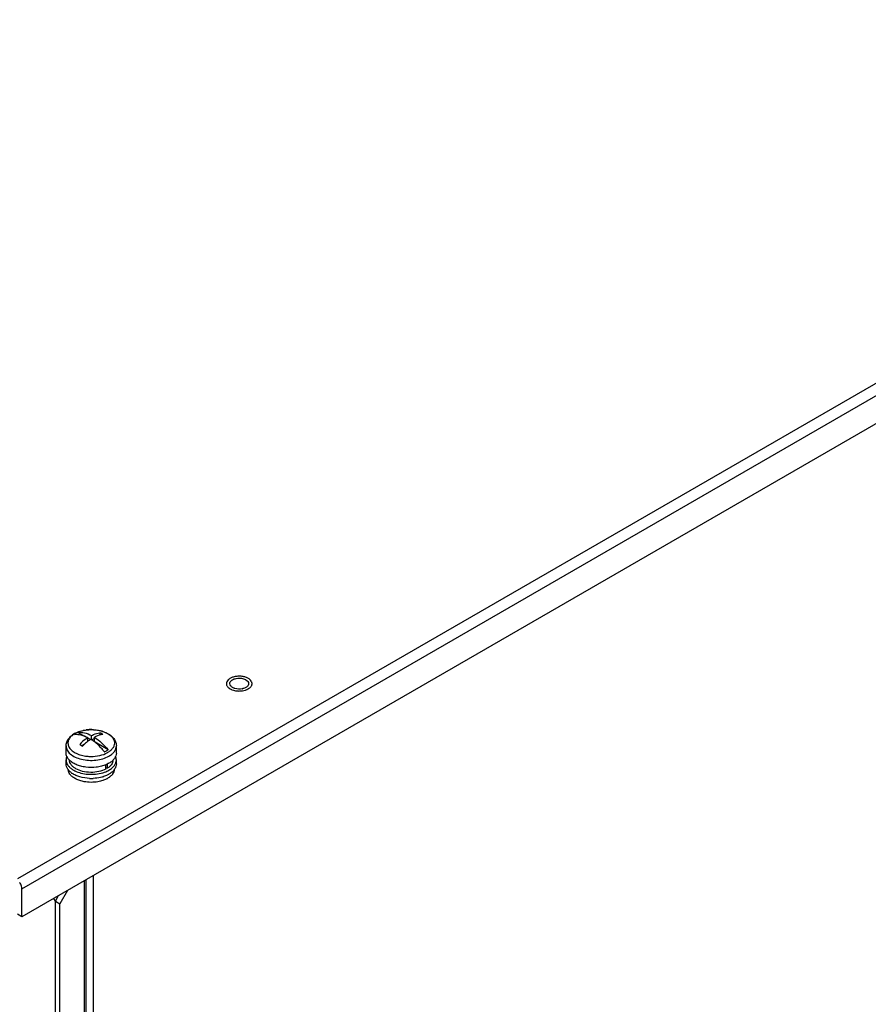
# Model space of a CAD drawing. Header units: millimetres. Extents: x 141 to 1096, y 454 to 1274.
# Tile 16 of 21: x 421 to 624, y 717 to 953. Entities that reach past the tile are written whole.
import ezdxf

# ---------------------------------------------------------------- set-up
doc = ezdxf.new("R2010")
doc.units = ezdxf.units.MM
doc.header["$LTSCALE"] = 112.320728
doc.layers.get('0').update_dxf_attribs({"linetype": 'CONTINUOUS'})

msp = doc.modelspace()

# ---------------------------------------------------------------- linework, layer by layer
at = {"color": 7, "linetype": 'CONTINUOUS'}
for p, q in [((1078.26, 1127.16), (420.37, 747.33)), ((421.43, 745.01), (1079.74, 1125.08)), ((1079.74, 1118.39), (421.43, 738.31)), ((470.27, 794), (470.27, 793.9)), ((476.39, 794), (476.39, 794.09)), ((436.46, 781.39), (434.8, 782.35)), ((437.2, 780.19), (437.2, 781.11)), ((437.79, 780.62), (437.2, 780.96)), ((438.05, 780.6), (438.05, 781.6)), ((438.75, 780.88), (438.15, 780.53)), ((438.75, 780.1), (438.75, 781.19)), ((440.03, 782.27), (440.03, 781.7)), ((431.98, 777.42), (431.98, 779.12)), ((436.39, 779.52), (435.79, 779.17)), ((441.99, 778.19), (438.91, 779.98)), ((443.98, 777.42), (443.98, 779.12)), ((431.98, 774.81), (431.98, 775.79)), ((441.47, 773.57), (441.47, 774.65)), ((441.47, 773.97), (441.82, 773.77)), ((441.82, 774.8), (441.82, 773.77)), ((443.98, 774.81), (443.98, 775.79)), ((438.54, 583.17), (438.54, 748.19)), ((436.28, 746.88), (436.28, 577.38)), ((436.81, 578.11), (436.81, 747.19)), ((421.43, 738.31), (421.43, 745.01)), ((429.42, 742.03), (430.2, 743.37)), ((432.32, 744.6), (430.48, 741.41)), ((429.42, 742.03), (429.03, 742.7)), ((429.42, 577.09), (429.42, 742.03)), ((429.42, 742.03), (430.48, 741.41)), ((430.48, 576.48), (430.48, 741.41)), ((421.43, 738.31), (420.37, 738.92))]:
    msp.add_line(p, q, dxfattribs=at)
for centre, radius, start, end in [((473.14, 795.67), 2.95, 250.2481, 253.2957), ((473.4, 796.09), 3.39, 281.2088, 283.1739), ((474.59, 794.09), 1.02, 325.8435, 329.4662), ((472.88, 795.78), 3.48, 245.7547, 246.8757), ((436.63, 777.6), 5.17, 119.9986, 120.7244), ((436.68, 777.5), 5.28, 119.5194, 119.9993), ((437.96, 773.6), 9.41, 91.4286, 97.2428), ((437.98, 773.41), 9.6, 86.5218, 91.4622), ((438.33, 775.3), 7.67, 72.849, 74.0488), ((439.27, 782.1), 5.28, 299.5194, 299.9993), ((439.37, 781.61), 5.7, 299.5194, 299.9993), ((434.83, 775.2), 2.95, 214.0802, 217.7434), ((436.11, 776.54), 4.81, 232.407, 236.1891), ((438.41, 779.51), 8.12, 286.9574, 287.7273), ((441.17, 775.17), 2.89, 324.4265, 325.9867), ((437.98, 781.72), 10.38, 267.72, 272.7253), ((418.37, 744.71), 3.1, 31.3089, 35.5675)]:
    msp.add_arc(centre, radius, start, end, dxfattribs=at)
for points, knots in [([(476.22, 794.58), (476.11, 794.75), (475.89, 794.98), (475.53, 795.23), (475.09, 795.46), (474.44, 795.67), (473.61, 795.78), (472.75, 795.75), (471.94, 795.59), (471.23, 795.31), (470.83, 795.03), (470.68, 794.87)], [0, 0, 0, 0, 0.098467, 0.154196, 0.214123, 0.344646, 0.484855, 0.627533, 0.76505, 0.890665, 1, 1, 1, 1]), ([(472.6, 795.22), (472.84, 795.27), (473.74, 795.35), (474.74, 795.14), (475.23, 794.69)], [0, 0, 0, 0, 0.271929, 1, 1, 1, 1]), ([(470.68, 794.87), (470.55, 794.75), (470.4, 794.54), (470.29, 794.23), (470.27, 794.07), (470.27, 794)], [0, 0, 0, 0, 0.526154, 0.766851, 1, 1, 1, 1]), ([(470.27, 793.9), (470.28, 793.82), (470.32, 793.65), (470.44, 793.4), (470.61, 793.17), (470.76, 793.03), (470.84, 792.97)], [0, 0, 0, 0, 0.226904, 0.465383, 0.721798, 1, 1, 1, 1]), ([(470.84, 792.97), (470.86, 792.95), (470.94, 792.89), (471.01, 792.84), (471.07, 792.8)], [0, 0, 0, 0, 0.24401, 1, 1, 1, 1]), ([(471.07, 792.8), (471.1, 792.78), (471.22, 792.71), (471.35, 792.65), (471.45, 792.6)], [0, 0, 0, 0, 0.242475, 1, 1, 1, 1]), ([(471.37, 793.36), (471.35, 793.38), (471.32, 793.41), (471.29, 793.45), (471.27, 793.47)], [0, 0, 0, 0, 0.506713, 1, 1, 1, 1]), ([(472.14, 792.89), (472.06, 792.92), (471.78, 793.04), (471.52, 793.2), (471.37, 793.36)], [0, 0, 0, 0, 0.274186, 1, 1, 1, 1]), ([(475.17, 792.58), (475.21, 792.6), (475.35, 792.66), (475.48, 792.74), (475.58, 792.8)], [0, 0, 0, 0, 0.257967, 1, 1, 1, 1]), ([(475.23, 794.69), (475.28, 794.64), (475.47, 794.45), (475.58, 794.19), (475.58, 794)], [0, 0, 0, 0, 0.279154, 1, 1, 1, 1]), ([(475.43, 793.52), (475.41, 793.5), (475.38, 793.45), (475.34, 793.41), (475.32, 793.38)], [0, 0, 0, 0, 0.49172, 1, 1, 1, 1]), ([(475.58, 792.8), (475.62, 792.82), (475.76, 792.92), (475.89, 793.03), (475.98, 793.12)], [0, 0, 0, 0, 0.262025, 1, 1, 1, 1]), ([(475.98, 793.12), (476.02, 793.15), (476.15, 793.29), (476.25, 793.45), (476.31, 793.58)], [0, 0, 0, 0, 0.265421, 1, 1, 1, 1]), ([(476.39, 794.09), (476.38, 794.17), (476.34, 794.34), (476.26, 794.5), (476.22, 794.58)], [0, 0, 0, 0, 0.487544, 1, 1, 1, 1]), ([(476.31, 793.58), (476.33, 793.65), (476.38, 793.78), (476.39, 793.93), (476.39, 794)], [0, 0, 0, 0, 0.506547, 1, 1, 1, 1]), ([(471.51, 792.57), (471.56, 792.55), (471.79, 792.46), (472.02, 792.39), (472.2, 792.35)], [0, 0, 0, 0, 0.241679, 1, 1, 1, 1]), ([(472.2, 792.35), (472.48, 792.29), (473.05, 792.21), (473.63, 792.23), (473.92, 792.26)], [0, 0, 0, 0, 0.495644, 1, 1, 1, 1]), ([(473.92, 792.26), (473.99, 792.27), (474.27, 792.31), (474.54, 792.37), (474.74, 792.43)], [0, 0, 0, 0, 0.255725, 1, 1, 1, 1]), ([(474.74, 792.43), (474.78, 792.44), (474.92, 792.48), (475.07, 792.54), (475.17, 792.58)], [0, 0, 0, 0, 0.255716, 1, 1, 1, 1]), ([(431.98, 779.12), (431.98, 779.42), (432.08, 780.02), (432.51, 780.83), (433.16, 781.52), (433.69, 781.89), (433.98, 782.05)], [0, 0, 0, 0, 0.23839, 0.480794, 0.732814, 1, 1, 1, 1]), ([(433.99, 782.04), (433.68, 781.85), (433.12, 781.44), (432.63, 780.75), (432.44, 780.17), (432.4, 779.75), (432.47, 779.32), (432.68, 778.75), (433.22, 778.07), (434.15, 777.43), (435.32, 776.94), (436.19, 776.75), (436.65, 776.69)], [0, 0, 0, 0, 0.129161, 0.240431, 0.291447, 0.341016, 0.3908, 0.442424, 0.555745, 0.687312, 0.836838, 1, 1, 1, 1]), ([(434.35, 782.12), (434.32, 782.09), (434.18, 782.01), (434.05, 781.93), (433.96, 781.86)], [0, 0, 0, 0, 0.255832, 1, 1, 1, 1]), ([(433.96, 781.86), (434.48, 781.91), (435.62, 781.81), (436.67, 781.39), (437.2, 781.11)], [0, 0, 0, 0, 0.465659, 1, 1, 1, 1]), ([(433.98, 782.05), (434.42, 782.3), (435.41, 782.7), (436.99, 783.01), (438.65, 783.03), (440.26, 782.78), (441.72, 782.25), (442.74, 781.58), (443.36, 780.91), (443.7, 780.36), (443.92, 779.75), (443.98, 779.33), (443.98, 779.12)], [0, 0, 0, 0, 0.126684, 0.2625, 0.402198, 0.539192, 0.667818, 0.785509, 0.840907, 0.894689, 0.947544, 1, 1, 1, 1]), ([(434.09, 782.09), (434.16, 782.14), (434.5, 782.31), (434.85, 782.46), (435.13, 782.55)], [0, 0, 0, 0, 0.240314, 1, 1, 1, 1]), ([(434.8, 782.35), (434.77, 782.33), (434.61, 782.26), (434.46, 782.18), (434.35, 782.12)], [0, 0, 0, 0, 0.255162, 1, 1, 1, 1]), ([(434.8, 782.35), (435.32, 782.4), (436.47, 782.3), (437.52, 781.88), (438.05, 781.6)], [0, 0, 0, 0, 0.465674, 1, 1, 1, 1]), ([(435.13, 782.55), (435.19, 782.58), (435.47, 782.67), (435.76, 782.74), (435.97, 782.79)], [0, 0, 0, 0, 0.245123, 1, 1, 1, 1]), ([(437.2, 781.11), (437.03, 781), (436.33, 780.51), (435.68, 779.95), (435.22, 779.49)], [0, 0, 0, 0, 0.239557, 1, 1, 1, 1]), ([(435.97, 782.79), (436.04, 782.81), (436.31, 782.86), (436.58, 782.91), (436.78, 782.93)], [0, 0, 0, 0, 0.247146, 1, 1, 1, 1]), ([(438.05, 781.6), (438.21, 781.68), (438.85, 781.98), (439.52, 782.19), (440.03, 782.27)], [0, 0, 0, 0, 0.265806, 1, 1, 1, 1]), ([(438.56, 782.99), (438.64, 782.99), (438.95, 782.96), (439.27, 782.92), (439.5, 782.88)], [0, 0, 0, 0, 0.251956, 1, 1, 1, 1]), ([(440.73, 781.87), (440.57, 781.84), (439.88, 781.7), (439.23, 781.44), (438.75, 781.19)], [0, 0, 0, 0, 0.235174, 1, 1, 1, 1]), ([(438.75, 781.19), (439.35, 780.81), (440.52, 779.89), (441.52, 778.8), (441.99, 778.19)], [0, 0, 0, 0, 0.480206, 1, 1, 1, 1]), ([(439.5, 782.88), (439.58, 782.87), (439.9, 782.82), (440.21, 782.74), (440.44, 782.67)], [0, 0, 0, 0, 0.254082, 1, 1, 1, 1]), ([(440.73, 781.87), (440.67, 781.9), (440.44, 782.04), (440.21, 782.18), (440.03, 782.27)], [0, 0, 0, 0, 0.254944, 1, 1, 1, 1]), ([(440.59, 782.63), (440.67, 782.6), (440.98, 782.5), (441.29, 782.38), (441.51, 782.28)], [0, 0, 0, 0, 0.257126, 1, 1, 1, 1]), ([(441.51, 782.28), (441.55, 782.25), (441.74, 782.16), (441.91, 782.07), (442.04, 781.99)], [0, 0, 0, 0, 0.256033, 1, 1, 1, 1]), ([(442.04, 781.99), (442.27, 781.84), (442.69, 781.54), (443.18, 780.98), (443.48, 780.38), (443.57, 779.74), (443.44, 779.11), (443.1, 778.51), (442.58, 777.97), (442.14, 777.67), (441.9, 777.53)], [0, 0, 0, 0, 0.142928, 0.271016, 0.386839, 0.495875, 0.605649, 0.723447, 0.854208, 1, 1, 1, 1]), ([(431.98, 779.12), (431.98, 778.95), (432.02, 778.6), (432.22, 778.1), (432.54, 777.62), (433.15, 777.01), (434.19, 776.37), (435.68, 775.87), (437.36, 775.63), (439.09, 775.67), (440.72, 775.99), (441.73, 776.4), (442.18, 776.65)], [0, 0, 0, 0, 0.042851, 0.087458, 0.135246, 0.187139, 0.304203, 0.437654, 0.581852, 0.72902, 0.870849, 1, 1, 1, 1]), ([(435.22, 779.49), (435.28, 779.46), (435.52, 779.34), (435.75, 779.2), (435.92, 779.09)], [0, 0, 0, 0, 0.245075, 1, 1, 1, 1]), ([(437.2, 780.21), (437.09, 780.13), (436.64, 779.77), (436.22, 779.39), (435.92, 779.09)], [0, 0, 0, 0, 0.243758, 1, 1, 1, 1]), ([(437.9, 780.7), (437.84, 780.67), (437.6, 780.51), (437.37, 780.34), (437.2, 780.21)], [0, 0, 0, 0, 0.24584, 1, 1, 1, 1]), ([(438.75, 780.11), (438.68, 780.16), (438.4, 780.37), (438.12, 780.57), (437.9, 780.7)], [0, 0, 0, 0, 0.254978, 1, 1, 1, 1]), ([(441.15, 777.7), (440.96, 777.93), (440.24, 778.8), (439.41, 779.59), (438.75, 780.11)], [0, 0, 0, 0, 0.25941, 1, 1, 1, 1]), ([(442.22, 776.67), (442.48, 776.82), (442.96, 777.15), (443.53, 777.75), (443.89, 778.42), (443.98, 778.89), (443.98, 779.12)], [0, 0, 0, 0, 0.289809, 0.549048, 0.782229, 1, 1, 1, 1]), ([(432.71, 775.76), (432.49, 775.99), (432.21, 776.39), (432.01, 776.98), (431.98, 777.28), (431.98, 777.42)], [0, 0, 0, 0, 0.524565, 0.765826, 1, 1, 1, 1]), ([(432.16, 776.64), (432.1, 776.5), (432.01, 776.22), (431.98, 775.93), (431.98, 775.79)], [0, 0, 0, 0, 0.507274, 1, 1, 1, 1]), ([(436.65, 776.69), (436.75, 776.67), (437.15, 776.62), (437.56, 776.6), (437.86, 776.59)], [0, 0, 0, 0, 0.248022, 1, 1, 1, 1]), ([(437.86, 776.59), (438.59, 776.59), (439.97, 776.72), (441.29, 777.19), (441.87, 777.51)], [0, 0, 0, 0, 0.524976, 1, 1, 1, 1]), ([(441.15, 777.7), (441.19, 777.72), (441.34, 777.79), (441.49, 777.87), (441.6, 777.94)], [0, 0, 0, 0, 0.255162, 1, 1, 1, 1]), ([(441.6, 777.94), (441.63, 777.96), (441.77, 778.04), (441.9, 778.12), (441.99, 778.19)], [0, 0, 0, 0, 0.255832, 1, 1, 1, 1]), ([(443.98, 777.42), (443.98, 777.19), (443.89, 776.72), (443.53, 776.05), (442.96, 775.45), (442.48, 775.12), (442.22, 774.97)], [0, 0, 0, 0, 0.21777, 0.450951, 0.71019, 1, 1, 1, 1]), ([(443.98, 775.79), (443.98, 775.85), (443.96, 776.13), (443.89, 776.4), (443.81, 776.59)], [0, 0, 0, 0, 0.246517, 1, 1, 1, 1]), ([(431.98, 775.79), (431.98, 775.58), (432.04, 775.15), (432.34, 774.55), (432.81, 773.99), (433.21, 773.68), (433.43, 773.53)], [0, 0, 0, 0, 0.221985, 0.457005, 0.714698, 1, 1, 1, 1]), ([(432.39, 773.55), (432.26, 773.74), (432.05, 774.14), (431.98, 774.59), (431.98, 774.81)], [0, 0, 0, 0, 0.515518, 1, 1, 1, 1]), ([(441.51, 774.62), (441.15, 774.47), (440.39, 774.22), (438.77, 773.93), (437.09, 773.93), (435.48, 774.24), (434.39, 774.61), (433.45, 775.1), (432.93, 775.53), (432.71, 775.76)], [0, 0, 0, 0, 0.12478, 0.257137, 0.528997, 0.66094, 0.785075, 0.898587, 1, 1, 1, 1]), ([(434.3, 773.66), (434.07, 773.79), (433.66, 774.08), (433.17, 774.59), (432.86, 775.16), (432.78, 775.56), (432.78, 775.76)], [0, 0, 0, 0, 0.289489, 0.548809, 0.782249, 1, 1, 1, 1]), ([(442.22, 774.97), (442.16, 774.94), (441.93, 774.81), (441.69, 774.7), (441.51, 774.62)], [0, 0, 0, 0, 0.24319, 1, 1, 1, 1]), ([(443.17, 775.71), (443.17, 775.53), (443.09, 775.16), (442.81, 774.64), (442.38, 774.16), (442.02, 773.89), (441.82, 773.77)], [0, 0, 0, 0, 0.220414, 0.455372, 0.713809, 1, 1, 1, 1]), ([(442.22, 773.34), (442.48, 773.49), (442.96, 773.82), (443.53, 774.42), (443.89, 775.08), (443.98, 775.56), (443.98, 775.79)], [0, 0, 0, 0, 0.28981, 0.549048, 0.782229, 1, 1, 1, 1]), ([(443.98, 774.81), (443.98, 774.59), (443.9, 774.14), (443.69, 773.74), (443.57, 773.55)], [0, 0, 0, 0, 0.48453, 1, 1, 1, 1]), ([(432.62, 772.85), (432.6, 772.9), (432.54, 773.07), (432.5, 773.26), (432.48, 773.4)], [0, 0, 0, 0, 0.255172, 1, 1, 1, 1]), ([(433.17, 772.73), (433.11, 772.78), (432.86, 772.98), (432.64, 773.21), (432.5, 773.4)], [0, 0, 0, 0, 0.26237, 1, 1, 1, 1]), ([(433.01, 772.22), (432.97, 772.27), (432.82, 772.47), (432.69, 772.68), (432.62, 772.85)], [0, 0, 0, 0, 0.260828, 1, 1, 1, 1]), ([(434.36, 771.19), (434.09, 771.33), (433.6, 771.62), (433.18, 772.01), (433.01, 772.22)], [0, 0, 0, 0, 0.528302, 1, 1, 1, 1]), ([(433.43, 773.53), (433.47, 773.5), (433.68, 773.36), (433.89, 773.25), (434.06, 773.16)], [0, 0, 0, 0, 0.243018, 1, 1, 1, 1]), ([(437.56, 771.35), (436.8, 771.38), (435.67, 771.55), (434.3, 772.04), (433.7, 772.37), (433.43, 772.55)], [0, 0, 0, 0, 0.529586, 0.774812, 1, 1, 1, 1]), ([(434.06, 773.16), (434.53, 772.93), (435.56, 772.56), (436.64, 772.39), (437.2, 772.35)], [0, 0, 0, 0, 0.479722, 1, 1, 1, 1]), ([(441.47, 773.57), (440.95, 773.29), (439.75, 772.89), (437.85, 772.72), (435.97, 772.94), (434.8, 773.37), (434.3, 773.66)], [0, 0, 0, 0, 0.240141, 0.502953, 0.764167, 1, 1, 1, 1]), ([(437.2, 772.35), (437.81, 772.31), (439.02, 772.32), (440.21, 772.55), (440.77, 772.72)], [0, 0, 0, 0, 0.50911, 1, 1, 1, 1]), ([(440.78, 771.74), (440.6, 771.69), (439.84, 771.49), (439.06, 771.38), (438.47, 771.36)], [0, 0, 0, 0, 0.24229, 1, 1, 1, 1]), ([(440.77, 772.72), (440.9, 772.76), (441.4, 772.93), (441.88, 773.14), (442.22, 773.34)], [0, 0, 0, 0, 0.261562, 1, 1, 1, 1]), ([(442.22, 772.36), (442.12, 772.3), (441.69, 772.07), (441.23, 771.89), (440.88, 771.78)], [0, 0, 0, 0, 0.238799, 1, 1, 1, 1]), ([(442.36, 771.67), (442.32, 771.64), (442.16, 771.52), (441.99, 771.41), (441.86, 771.34)], [0, 0, 0, 0, 0.243295, 1, 1, 1, 1]), ([(443.52, 773.49), (443.44, 773.38), (443.08, 772.93), (442.6, 772.58), (442.22, 772.36)], [0, 0, 0, 0, 0.230037, 1, 1, 1, 1]), ([(443.09, 772.42), (443.05, 772.35), (442.83, 772.07), (442.57, 771.83), (442.36, 771.67)], [0, 0, 0, 0, 0.235913, 1, 1, 1, 1]), ([(443.47, 773.5), (443.46, 773.31), (443.39, 772.93), (443.21, 772.58), (443.09, 772.42)], [0, 0, 0, 0, 0.484527, 1, 1, 1, 1]), ([(436.31, 770.56), (435.96, 770.62), (435.29, 770.79), (434.65, 771.04), (434.36, 771.19)], [0, 0, 0, 0, 0.517337, 1, 1, 1, 1]), ([(439.56, 770.54), (439.02, 770.45), (437.93, 770.36), (436.84, 770.46), (436.31, 770.56)], [0, 0, 0, 0, 0.500413, 1, 1, 1, 1]), ([(441.13, 770.98), (441.01, 770.93), (440.5, 770.74), (439.96, 770.61), (439.56, 770.54)], [0, 0, 0, 0, 0.240786, 1, 1, 1, 1]), ([(441.86, 771.34), (441.81, 771.3), (441.57, 771.17), (441.32, 771.06), (441.13, 770.98)], [0, 0, 0, 0, 0.242469, 1, 1, 1, 1]), ([(421.43, 745.01), (421.43, 745.11), (421.39, 745.57), (421.21, 746.02), (421.02, 746.32)], [0, 0, 0, 0, 0.228607, 1, 1, 1, 1])]:
    msp.add_open_spline(points, degree=3, knots=knots, dxfattribs=at)
for points in [[(471.74, 794.91), (472, 795.07), (472.3, 795.16), (472.6, 795.22)], [(471.08, 794), (471.08, 794.14), (471.13, 794.29), (471.2, 794.41)], [(471.27, 793.47), (471.16, 793.62), (471.08, 793.81), (471.08, 794)], [(471.2, 794.41), (471.32, 794.62), (471.53, 794.79), (471.74, 794.91)], [(474.06, 792.77), (473.48, 792.65), (472.86, 792.67), (472.29, 792.84)], [(474.92, 793.08), (474.69, 792.94), (474.43, 792.85), (474.17, 792.79)], [(475.17, 793.24), (475.09, 793.18), (475.01, 793.13), (474.92, 793.08)], [(475.32, 793.38), (475.27, 793.33), (475.22, 793.29), (475.17, 793.24)], [(475.58, 794), (475.58, 793.85), (475.53, 793.7), (475.46, 793.58)]]:
    msp.add_open_spline(points, degree=3, dxfattribs=at)

doc.saveas('drawing.dxf')
